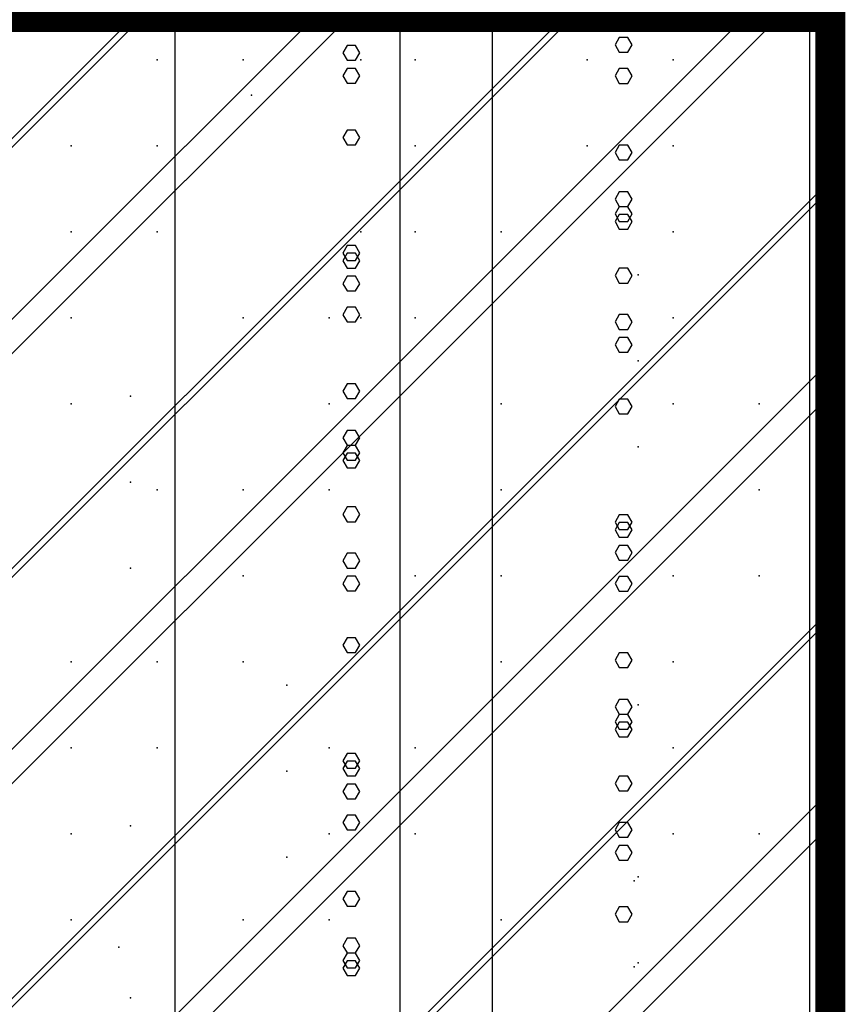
# Model space of a CAD drawing. Extents: x -2 to 113, y -136 to 16.
# Tile 75 of 256: x 51.42 to 54.25, y -99.02 to -95.65. Entities that reach past the tile are written whole.
import ezdxf

# ---------------------------------------------------------------- set-up
doc = ezdxf.new("R2010")
doc.units = 0
doc.header["$MEASUREMENT"] = 0
doc.linetypes.add('SOLID', pattern=[0])
doc.layers.get('0').update_dxf_attribs({"linetype": 'SOLID'})
for name, color, linetype in [('1', 7, 'SOLID'), ('10', 7, 'SOLID'), ('11', 7, 'SOLID'), ('12', 7, 'SOLID'), ('13', 7, 'SOLID'), ('14', 7, 'SOLID'), ('15', 7, 'SOLID'), ('16', 7, 'SOLID'), ('17', 7, 'SOLID'), ('18', 7, 'SOLID'), ('19', 7, 'SOLID'), ('2', 7, 'SOLID'), ('20', 7, 'SOLID'), ('21', 7, 'SOLID'), ('22', 7, 'SOLID'), ('23', 7, 'SOLID'), ('24', 7, 'SOLID'), ('25', 7, 'SOLID'), ('26', 7, 'SOLID'), ('27', 7, 'SOLID'), ('28', 7, 'SOLID'), ('29', 7, 'SOLID'), ('3', 7, 'SOLID'), ('30', 7, 'SOLID'), ('31', 7, 'SOLID'), ('32', 7, 'SOLID'), ('33', 7, 'SOLID'), ('34', 7, 'SOLID'), ('35', 7, 'SOLID'), ('36', 7, 'SOLID'), ('37', 7, 'SOLID'), ('38', 7, 'SOLID'), ('39', 7, 'SOLID'), ('4', 7, 'SOLID'), ('40', 7, 'SOLID'), ('41', 7, 'SOLID'), ('42', 7, 'SOLID'), ('43', 7, 'SOLID'), ('44', 7, 'SOLID'), ('45', 7, 'SOLID'), ('46', 7, 'SOLID'), ('47', 7, 'SOLID'), ('48', 7, 'SOLID'), ('49', 7, 'SOLID'), ('5', 7, 'SOLID'), ('50', 7, 'SOLID'), ('51', 7, 'SOLID'), ('52', 7, 'SOLID'), ('53', 7, 'SOLID'), ('54', 7, 'SOLID'), ('55', 7, 'SOLID'), ('56', 7, 'SOLID'), ('57', 7, 'SOLID'), ('58', 7, 'SOLID'), ('59', 7, 'SOLID'), ('6', 7, 'SOLID'), ('60', 7, 'SOLID'), ('61', 7, 'SOLID'), ('62', 7, 'SOLID'), ('63', 7, 'SOLID'), ('64', 7, 'SOLID'), ('65', 7, 'SOLID'), ('66', 7, 'SOLID'), ('67', 7, 'SOLID'), ('68', 7, 'SOLID'), ('7', 7, 'SOLID'), ('8', 7, 'SOLID'), ('9', 7, 'SOLID')]:
    doc.layers.add(name, color=color, linetype=linetype)

msp = doc.modelspace()

# ---------------------------------------------------------------- linework, layer by layer
at = {"color": 7, "linetype": 'SOLID', "const_width": 0.1029}
msp.add_lwpolyline([(54.1942, -13.1385), (54.1942, -125.6385)], dxfattribs=at)
at = {"layer": '1', "color": 7, "linetype": 'SOLID', "const_width": 0.1029}
msp.add_lwpolyline([(54.1942, -13.1385), (54.1942, -125.6385)], dxfattribs=at)
at = {"layer": '10', "color": 7, "linetype": 'SOLID', "const_width": 0.1029}
msp.add_lwpolyline([(54.1942, -13.1385), (54.1942, -125.6385)], dxfattribs=at)
at = {"layer": '10', "color": 7, "linetype": 'SOLID'}
for points in [[(51.9536, -125.6385), (51.9536, -90.6385)], [(53.0392, -125.6385), (53.0392, -90.6385)], [(54.1248, -125.6385), (54.1248, -90.6385)], [(53.5163, -96.1017), (53.5018, -96.0768), (53.4728, -96.0768), (53.4584, -96.1017), (53.4728, -96.1272), (53.5018, -96.1272), (53.5163, -96.1017)], [(52.5853, -96.9186), (52.5708, -96.8931), (52.5419, -96.8931), (52.5274, -96.9186), (52.5419, -96.9435), (52.5708, -96.9435), (52.5853, -96.9186)], [(53.5163, -97.8386), (53.5018, -97.8137), (53.4728, -97.8137), (53.4584, -97.8386), (53.4728, -97.8641), (53.5018, -97.8641), (53.5163, -97.8386)], [(52.5853, -98.6555), (52.5708, -98.6301), (52.5419, -98.6301), (52.5274, -98.6555), (52.5419, -98.6804), (52.5708, -98.6804), (52.5853, -98.6555)]]:
    msp.add_lwpolyline(points, dxfattribs=at)
at = {"layer": '11', "color": 7, "linetype": 'SOLID', "const_width": 0.1029}
msp.add_lwpolyline([(54.1942, -13.1385), (54.1942, -125.6385)], dxfattribs=at)
at = {"layer": '12', "color": 7, "linetype": 'SOLID', "const_width": 0.1029}
msp.add_lwpolyline([(54.1942, -13.1385), (54.1942, -125.6385)], dxfattribs=at)
at = {"layer": '12', "color": 7, "linetype": 'SOLID'}
for points in [[(51.9536, -125.6385), (51.9536, -74.1385)], [(53.0392, -125.6385), (53.0392, -74.1385)], [(54.1248, -125.6385), (54.1248, -74.1385)], [(52.5853, -96.0509), (52.5708, -96.0254), (52.5419, -96.0254), (52.5274, -96.0509), (52.5419, -96.0758), (52.5708, -96.0758), (52.5853, -96.0509)], [(53.5163, -96.9708), (53.5018, -96.9459), (53.4728, -96.9459), (53.4584, -96.9708), (53.4728, -96.9963), (53.5018, -96.9963), (53.5163, -96.9708)], [(52.5853, -97.7878), (52.5708, -97.7623), (52.5419, -97.7623), (52.5274, -97.7878), (52.5419, -97.8127), (52.5708, -97.8127), (52.5853, -97.7878)], [(53.5163, -98.7078), (53.5018, -98.6829), (53.4728, -98.6829), (53.4584, -98.7078), (53.4728, -98.7332), (53.5018, -98.7332), (53.5163, -98.7078)]]:
    msp.add_lwpolyline(points, dxfattribs=at)
at = {"layer": '13', "color": 7, "linetype": 'SOLID', "const_width": 0.1029}
msp.add_lwpolyline([(54.1942, -13.1385), (54.1942, -125.6385)], dxfattribs=at)
at = {"layer": '14', "color": 7, "linetype": 'SOLID', "const_width": 0.1029}
msp.add_lwpolyline([(54.1942, -13.1385), (54.1942, -125.6385)], dxfattribs=at)
at = {"layer": '14', "color": 7, "linetype": 'SOLID'}
for points in [[(51.9536, -125.6385), (51.9536, -74.1385)], [(53.0392, -125.6385), (53.0392, -74.1385)], [(54.1248, -125.6385), (54.1248, -74.1385)], [(52.5853, -96.0509), (52.5708, -96.0254), (52.5419, -96.0254), (52.5274, -96.0509), (52.5419, -96.0758), (52.5708, -96.0758), (52.5853, -96.0509)], [(53.5163, -96.9708), (53.5018, -96.9459), (53.4728, -96.9459), (53.4584, -96.9708), (53.4728, -96.9963), (53.5018, -96.9963), (53.5163, -96.9708)], [(52.5853, -97.7878), (52.5708, -97.7623), (52.5419, -97.7623), (52.5274, -97.7878), (52.5419, -97.8127), (52.5708, -97.8127), (52.5853, -97.7878)], [(53.5163, -98.7078), (53.5018, -98.6829), (53.4728, -98.6829), (53.4584, -98.7078), (53.4728, -98.7332), (53.5018, -98.7332), (53.5163, -98.7078)]]:
    msp.add_lwpolyline(points, dxfattribs=at)
at = {"layer": '15', "color": 7, "linetype": 'SOLID', "const_width": 0.1029}
msp.add_lwpolyline([(54.1942, -13.1385), (54.1942, -125.6385)], dxfattribs=at)
at = {"layer": '16', "color": 7, "linetype": 'SOLID', "const_width": 0.1029}
msp.add_lwpolyline([(54.1942, -13.1385), (54.1942, -125.6385)], dxfattribs=at)
at = {"layer": '16', "color": 7, "linetype": 'SOLID'}
for points in [[(51.9536, -125.6385), (51.9536, -68.6385)], [(53.0392, -125.6385), (53.0392, -68.6385)], [(54.1248, -125.6385), (54.1248, -68.6385)], [(52.5853, -95.7616), (52.5708, -95.7361), (52.5419, -95.7361), (52.5274, -95.7616), (52.5419, -95.7865), (52.5708, -95.7865), (52.5853, -95.7616)], [(53.5163, -96.6816), (53.5018, -96.6567), (53.4728, -96.6567), (53.4584, -96.6816), (53.4728, -96.7071), (53.5018, -96.7071), (53.5163, -96.6816)], [(52.5853, -97.4985), (52.5708, -97.473), (52.5419, -97.473), (52.5274, -97.4985), (52.5419, -97.5234), (52.5708, -97.5234), (52.5853, -97.4985)], [(53.5163, -98.4185), (53.5018, -98.3936), (53.4728, -98.3936), (53.4584, -98.4185), (53.4728, -98.444), (53.5018, -98.444), (53.5163, -98.4185)]]:
    msp.add_lwpolyline(points, dxfattribs=at)
at = {"layer": '17', "color": 7, "linetype": 'SOLID', "const_width": 0.1029}
msp.add_lwpolyline([(54.1942, -13.1385), (54.1942, -125.6385)], dxfattribs=at)
at = {"layer": '18', "color": 7, "linetype": 'SOLID', "const_width": 0.1029}
msp.add_lwpolyline([(54.1942, -13.1385), (54.1942, -125.6385)], dxfattribs=at)
at = {"layer": '18', "color": 7, "linetype": 'SOLID'}
for points in [[(51.9536, -125.6385), (51.9536, -55.6385)], [(53.0392, -125.6385), (53.0392, -55.6385)], [(54.1248, -125.6385), (54.1248, -55.6385)], [(53.5163, -95.84), (53.5018, -95.8151), (53.4728, -95.8151), (53.4584, -95.84), (53.4728, -95.8655), (53.5018, -95.8655), (53.5163, -95.84)], [(52.5853, -96.6569), (52.5708, -96.6314), (52.5419, -96.6314), (52.5274, -96.6569), (52.5419, -96.6818), (52.5708, -96.6818), (52.5853, -96.6569)], [(53.5163, -97.5769), (53.5018, -97.552), (53.4728, -97.552), (53.4584, -97.5769), (53.4728, -97.6024), (53.5018, -97.6024), (53.5163, -97.5769)], [(52.5853, -98.3938), (52.5708, -98.3684), (52.5419, -98.3684), (52.5274, -98.3938), (52.5419, -98.4187), (52.5708, -98.4187), (52.5853, -98.3938)]]:
    msp.add_lwpolyline(points, dxfattribs=at)
at = {"layer": '19', "color": 7, "linetype": 'SOLID', "const_width": 0.1029}
msp.add_lwpolyline([(54.1942, -13.1385), (54.1942, -125.6385)], dxfattribs=at)
at = {"layer": '2', "color": 7, "linetype": 'SOLID', "const_width": 0.1029}
msp.add_lwpolyline([(54.1942, -13.1385), (54.1942, -125.6385)], dxfattribs=at)
at = {"layer": '2', "color": 7, "linetype": 'SOLID'}
for points in [[(51.9536, -125.6385), (51.9536, -64.1385)], [(53.0392, -125.6385), (53.0392, -64.1385)], [(54.1248, -125.6385), (54.1248, -64.1385)], [(53.5163, -95.6554), (53.5018, -95.6305), (53.4728, -95.6305), (53.4584, -95.6554), (53.4728, -95.6809), (53.5018, -95.6809), (53.5163, -95.6554)], [(52.5853, -96.4723), (52.5708, -96.4469), (52.5419, -96.4469), (52.5274, -96.4723), (52.5419, -96.4972), (52.5708, -96.4972), (52.5853, -96.4723)], [(53.5163, -97.3923), (53.5018, -97.3674), (53.4728, -97.3674), (53.4584, -97.3923), (53.4728, -97.4178), (53.5018, -97.4178), (53.5163, -97.3923)], [(52.5853, -98.2093), (52.5708, -98.1838), (52.5419, -98.1838), (52.5274, -98.2093), (52.5419, -98.2342), (52.5708, -98.2342), (52.5853, -98.2093)]]:
    msp.add_lwpolyline(points, dxfattribs=at)
at = {"layer": '20', "color": 7, "linetype": 'SOLID', "const_width": 0.1029}
msp.add_lwpolyline([(54.1942, -13.1385), (54.1942, -125.6385)], dxfattribs=at)
at = {"layer": '20', "color": 7, "linetype": 'SOLID'}
for points in [[(51.9536, -125.6385), (51.9536, -89.1385)], [(53.0392, -125.6385), (53.0392, -89.1385)], [(54.1248, -125.6385), (54.1248, -89.1385)], [(53.5163, -96.3386), (53.5018, -96.3137), (53.4728, -96.3137), (53.4584, -96.3386), (53.4728, -96.3641), (53.5018, -96.3641), (53.5163, -96.3386)], [(52.5853, -97.1555), (52.5708, -97.1301), (52.5419, -97.1301), (52.5274, -97.1555), (52.5419, -97.1804), (52.5708, -97.1804), (52.5853, -97.1555)], [(53.5163, -98.0755), (53.5018, -98.0506), (53.4728, -98.0506), (53.4584, -98.0755), (53.4728, -98.101), (53.5018, -98.101), (53.5163, -98.0755)], [(52.5853, -98.8924), (52.5708, -98.867), (52.5419, -98.867), (52.5274, -98.8924), (52.5419, -98.9173), (52.5708, -98.9173), (52.5853, -98.8924)]]:
    msp.add_lwpolyline(points, dxfattribs=at)
at = {"layer": '21', "color": 7, "linetype": 'SOLID', "const_width": 0.1029}
msp.add_lwpolyline([(54.1942, -13.1385), (54.1942, -125.6385)], dxfattribs=at)
at = {"layer": '22', "color": 7, "linetype": 'SOLID', "const_width": 0.1029}
msp.add_lwpolyline([(54.1942, -13.1385), (54.1942, -125.6385)], dxfattribs=at)
at = {"layer": '22', "color": 7, "linetype": 'SOLID'}
for points in [[(51.9536, -125.6385), (51.9536, -45.6385)], [(53.0392, -125.6385), (53.0392, -45.6385)], [(54.1248, -125.6385), (54.1248, -45.6385)], [(53.5163, -96.2615), (53.5018, -96.2366), (53.4728, -96.2366), (53.4584, -96.2615), (53.4728, -96.287), (53.5018, -96.287), (53.5163, -96.2615)], [(52.5853, -97.0784), (52.5708, -97.0529), (52.5419, -97.0529), (52.5274, -97.0784), (52.5419, -97.1033), (52.5708, -97.1033), (52.5853, -97.0784)], [(53.5163, -97.9984), (53.5018, -97.9735), (53.4728, -97.9735), (53.4584, -97.9984), (53.4728, -98.0239), (53.5018, -98.0239), (53.5163, -97.9984)], [(52.5853, -98.8153), (52.5708, -98.7899), (52.5419, -98.7899), (52.5274, -98.8153), (52.5419, -98.8402), (52.5708, -98.8402), (52.5853, -98.8153)]]:
    msp.add_lwpolyline(points, dxfattribs=at)
at = {"layer": '23', "color": 7, "linetype": 'SOLID', "const_width": 0.1029}
msp.add_lwpolyline([(54.1942, -13.1385), (54.1942, -125.6385)], dxfattribs=at)
at = {"layer": '24', "color": 7, "linetype": 'SOLID', "const_width": 0.1029}
msp.add_lwpolyline([(54.1942, -13.1385), (54.1942, -125.6385)], dxfattribs=at)
at = {"layer": '24', "color": 7, "linetype": 'SOLID'}
for points in [[(51.9536, -125.6385), (51.9536, -60.6385)], [(53.0392, -125.6385), (53.0392, -60.6385)], [(54.1248, -125.6385), (54.1248, -60.6385)], [(53.5163, -95.6292), (53.5018, -95.6044), (53.4728, -95.6044), (53.4584, -95.6292), (53.4728, -95.6547), (53.5018, -95.6547), (53.5163, -95.6292)], [(52.5853, -96.4462), (52.5708, -96.4207), (52.5419, -96.4207), (52.5274, -96.4462), (52.5419, -96.4711), (52.5708, -96.4711), (52.5853, -96.4462)], [(53.5163, -97.3662), (53.5018, -97.3413), (53.4728, -97.3413), (53.4584, -97.3662), (53.4728, -97.3916), (53.5018, -97.3916), (53.5163, -97.3662)], [(52.5853, -98.1831), (52.5708, -98.1576), (52.5419, -98.1576), (52.5274, -98.1831), (52.5419, -98.208), (52.5708, -98.208), (52.5853, -98.1831)]]:
    msp.add_lwpolyline(points, dxfattribs=at)
at = {"layer": '25', "color": 7, "linetype": 'SOLID', "const_width": 0.1029}
msp.add_lwpolyline([(54.1942, -13.1385), (54.1942, -125.6385)], dxfattribs=at)
at = {"layer": '26', "color": 7, "linetype": 'SOLID', "const_width": 0.1029}
for points in [[(54.1942, -13.1385), (54.1942, -125.6385)], [(49.7825, -95.6385), (54.1942, -95.6385)]]:
    msp.add_lwpolyline(points, dxfattribs=at)
at = {"layer": '27', "color": 7, "linetype": 'SOLID', "const_width": 0.1029}
msp.add_lwpolyline([(54.1942, -13.1385), (54.1942, -125.6385)], dxfattribs=at)
at = {"layer": '27', "color": 7, "linetype": 'SOLID'}
msp.add_lwpolyline([(52.7237, -125.6385), (52.7237, -55.6385)], dxfattribs=at)
at = {"layer": '27', "color": 7}
for p in [(52.1869, -95.7856), (53.6575, -96.0797), (51.8928, -96.3738), (52.7751, -96.6679), (51.5987, -96.962), (53.537, -97.1091), (52.481, -97.2562), (51.8011, -97.5235), (53.9516, -97.5503), (52.1869, -97.8444), (53.0692, -97.8444), (53.6575, -98.4326), (52.3354, -98.5128), (51.5987, -98.7267)]:
    msp.add_point(p, dxfattribs=at)
at = {"layer": '28', "color": 7, "linetype": 'SOLID', "const_width": 0.1029}
msp.add_lwpolyline([(54.1942, -13.1385), (54.1942, -125.6385)], dxfattribs=at)
at = {"layer": '29', "color": 7, "linetype": 'SOLID', "const_width": 0.1029}
for points in [[(54.1942, -13.1385), (54.1942, -125.6385)], [(49.7825, -95.6385), (54.1942, -95.6385)]]:
    msp.add_lwpolyline(points, dxfattribs=at)
at = {"layer": '3', "color": 7, "linetype": 'SOLID', "const_width": 0.1029}
msp.add_lwpolyline([(54.1942, -13.1385), (54.1942, -125.6385)], dxfattribs=at)
at = {"layer": '30', "color": 7, "linetype": 'SOLID', "const_width": 0.1029}
msp.add_lwpolyline([(54.1942, -13.1385), (54.1942, -125.6385)], dxfattribs=at)
at = {"layer": '30', "color": 7, "linetype": 'SOLID'}
for points in [[(51.9536, -125.6385), (51.9536, -85.6385)], [(53.0392, -125.6385), (53.0392, -85.6385)], [(54.1248, -125.6385), (54.1248, -85.6385)], [(49.7825, -98.2856), (54.1942, -93.8738)], [(49.7825, -99.7562), (54.1942, -95.3444)], [(53.5163, -96.3124), (53.5018, -96.2875), (53.4728, -96.2875), (53.4584, -96.3124), (53.4728, -96.3379), (53.5018, -96.3379), (53.5163, -96.3124)], [(49.7825, -101.2267), (54.1942, -96.815)], [(52.5853, -97.1294), (52.5708, -97.1039), (52.5419, -97.1039), (52.5274, -97.1294), (52.5419, -97.1543), (52.5708, -97.1543), (52.5853, -97.1294)], [(53.5163, -98.0493), (53.5018, -98.0245), (53.4728, -98.0245), (53.4584, -98.0493), (53.4728, -98.0748), (53.5018, -98.0748), (53.5163, -98.0493)], [(49.7825, -102.6973), (54.1942, -98.2856)], [(52.5853, -98.8663), (52.5708, -98.8408), (52.5419, -98.8408), (52.5274, -98.8663), (52.5419, -98.8912), (52.5708, -98.8912), (52.5853, -98.8663)]]:
    msp.add_lwpolyline(points, dxfattribs=at)
at = {"layer": '30', "color": 7}
for p in [(52.1869, -95.7856), (53.6575, -96.0797), (51.8928, -96.3738), (52.7751, -96.6679), (51.5987, -96.962), (53.537, -97.1091), (52.481, -97.2562), (51.8011, -97.5235), (53.9516, -97.5503), (52.1869, -97.8444), (53.0692, -97.8444), (53.6575, -98.4326), (52.3354, -98.5128), (51.5987, -98.7267)]:
    msp.add_point(p, dxfattribs=at)
at = {"layer": '31', "color": 7, "linetype": 'SOLID', "const_width": 0.1029}
msp.add_lwpolyline([(54.1942, -13.1385), (54.1942, -125.6385)], dxfattribs=at)
at = {"layer": '31', "color": 7, "linetype": 'SOLID'}
for points in [[(49.7825, -97.6973), (54.1942, -93.2856)], [(49.7825, -99.1679), (54.1942, -94.7562)], [(49.7825, -100.6385), (54.1942, -96.2267)], [(49.7825, -102.1091), (54.1942, -97.6973)]]:
    msp.add_lwpolyline(points, dxfattribs=at)
at = {"layer": '31', "color": 7}
for p in [(51.8928, -95.7856), (52.7751, -96.0797), (51.5987, -96.3738), (53.537, -96.5209), (52.481, -96.6679), (51.8011, -96.9353), (53.9516, -96.962), (52.1869, -97.2562), (53.0692, -97.2562), (53.6575, -97.8444), (52.3354, -97.9246), (51.5987, -98.1385), (52.481, -98.4326), (53.5236, -98.5931), (51.761, -98.8203)]:
    msp.add_point(p, dxfattribs=at)
at = {"layer": '32', "color": 7, "linetype": 'SOLID', "const_width": 0.1029}
msp.add_lwpolyline([(54.1942, -13.1385), (54.1942, -125.6385)], dxfattribs=at)
at = {"layer": '32', "color": 7, "linetype": 'SOLID'}
for points in [[(49.7825, -97.6973), (54.1942, -93.2856)], [(49.7825, -99.1679), (54.1942, -94.7562)], [(49.7825, -100.6385), (54.1942, -96.2267)], [(49.7825, -102.1091), (54.1942, -97.6973)]]:
    msp.add_lwpolyline(points, dxfattribs=at)
at = {"layer": '32', "color": 7}
for p in [(51.8928, -95.7856), (52.7751, -96.0797), (51.5987, -96.3738), (53.537, -96.5209), (52.481, -96.6679), (51.8011, -96.9353), (53.9516, -96.962), (52.1869, -97.2562), (53.0692, -97.2562), (53.6575, -97.8444), (52.3354, -97.9246), (51.5987, -98.1385), (52.481, -98.4326), (53.5236, -98.5931), (51.761, -98.8203)]:
    msp.add_point(p, dxfattribs=at)
at = {"layer": '33', "color": 7, "linetype": 'SOLID', "const_width": 0.1029}
msp.add_lwpolyline([(54.1942, -13.1385), (54.1942, -125.6385)], dxfattribs=at)
at = {"layer": '33', "color": 7, "linetype": 'SOLID'}
for points in [[(49.7825, -97.6973), (54.1942, -93.2856)], [(49.7825, -99.1679), (54.1942, -94.7562)], [(49.7825, -100.6385), (54.1942, -96.2267)], [(49.7825, -102.1091), (54.1942, -97.6973)]]:
    msp.add_lwpolyline(points, dxfattribs=at)
at = {"layer": '33', "color": 7}
for p in [(51.8928, -95.7856), (52.7751, -96.0797), (51.5987, -96.3738), (53.537, -96.5209), (52.481, -96.6679), (51.8011, -96.9353), (53.9516, -96.962), (52.1869, -97.2562), (53.0692, -97.2562), (53.6575, -97.8444), (52.3354, -97.9246), (51.5987, -98.1385), (52.481, -98.4326), (53.5236, -98.5931), (51.761, -98.8203)]:
    msp.add_point(p, dxfattribs=at)
at = {"layer": '34', "color": 7, "linetype": 'SOLID', "const_width": 0.1029}
msp.add_lwpolyline([(54.1942, -13.1385), (54.1942, -125.6385)], dxfattribs=at)
at = {"layer": '34', "color": 7, "linetype": 'SOLID'}
for points in [[(49.7825, -97.6973), (54.1942, -93.2856)], [(49.7825, -99.1679), (54.1942, -94.7562)], [(49.7825, -100.6385), (54.1942, -96.2267)], [(49.7825, -102.1091), (54.1942, -97.6973)]]:
    msp.add_lwpolyline(points, dxfattribs=at)
at = {"layer": '34', "color": 7}
for p in [(51.8928, -95.7856), (52.7751, -96.0797), (51.5987, -96.3738), (53.537, -96.5209), (52.481, -96.6679), (51.8011, -96.9353), (53.9516, -96.962), (52.1869, -97.2562), (53.0692, -97.2562), (53.6575, -97.8444), (52.3354, -97.9246), (51.5987, -98.1385), (52.481, -98.4326), (53.5236, -98.5931), (51.761, -98.8203)]:
    msp.add_point(p, dxfattribs=at)
at = {"layer": '35', "color": 7, "linetype": 'SOLID', "const_width": 0.1029}
msp.add_lwpolyline([(54.1942, -13.1385), (54.1942, -125.6385)], dxfattribs=at)
at = {"layer": '35', "color": 7, "linetype": 'SOLID'}
for points in [[(49.7825, -97.6973), (54.1942, -93.2856)], [(49.7825, -99.1679), (54.1942, -94.7562)], [(49.7825, -100.6385), (54.1942, -96.2267)], [(49.7825, -102.1091), (54.1942, -97.6973)]]:
    msp.add_lwpolyline(points, dxfattribs=at)
at = {"layer": '35', "color": 7}
for p in [(51.8928, -95.7856), (52.7751, -96.0797), (51.5987, -96.3738), (53.537, -96.5209), (52.481, -96.6679), (51.8011, -96.9353), (53.9516, -96.962), (52.1869, -97.2562), (53.0692, -97.2562), (53.6575, -97.8444), (52.3354, -97.9246), (51.5987, -98.1385), (52.481, -98.4326), (53.5236, -98.5931), (51.761, -98.8203)]:
    msp.add_point(p, dxfattribs=at)
at = {"layer": '36', "color": 7, "linetype": 'SOLID', "const_width": 0.1029}
msp.add_lwpolyline([(54.1942, -13.1385), (54.1942, -125.6385)], dxfattribs=at)
at = {"layer": '36', "color": 7, "linetype": 'SOLID'}
for points in [[(49.7825, -97.6973), (54.1942, -93.2856)], [(49.7825, -99.1679), (54.1942, -94.7562)], [(49.7825, -100.6385), (54.1942, -96.2267)], [(49.7825, -102.1091), (54.1942, -97.6973)]]:
    msp.add_lwpolyline(points, dxfattribs=at)
at = {"layer": '36', "color": 7}
for p in [(51.8928, -95.7856), (52.7751, -96.0797), (51.5987, -96.3738), (53.537, -96.5209), (52.481, -96.6679), (51.8011, -96.9353), (53.9516, -96.962), (52.1869, -97.2562), (53.0692, -97.2562), (53.6575, -97.8444), (52.3354, -97.9246), (51.5987, -98.1385), (52.481, -98.4326), (53.5236, -98.5931), (51.761, -98.8203)]:
    msp.add_point(p, dxfattribs=at)
at = {"layer": '37', "color": 7, "linetype": 'SOLID', "const_width": 0.1029}
msp.add_lwpolyline([(54.1942, -13.1385), (54.1942, -125.6385)], dxfattribs=at)
at = {"layer": '37', "color": 7, "linetype": 'SOLID'}
for points in [[(49.7825, -97.6973), (54.1942, -93.2856)], [(49.7825, -99.1679), (54.1942, -94.7562)], [(49.7825, -100.6385), (54.1942, -96.2267)], [(49.7825, -102.1091), (54.1942, -97.6973)]]:
    msp.add_lwpolyline(points, dxfattribs=at)
at = {"layer": '37', "color": 7}
for p in [(51.8928, -95.7856), (52.7751, -96.0797), (51.5987, -96.3738), (53.537, -96.5209), (52.481, -96.6679), (51.8011, -96.9353), (53.9516, -96.962), (52.1869, -97.2562), (53.0692, -97.2562), (53.6575, -97.8444), (52.3354, -97.9246), (51.5987, -98.1385), (52.481, -98.4326), (53.5236, -98.5931), (51.761, -98.8203)]:
    msp.add_point(p, dxfattribs=at)
at = {"layer": '38', "color": 7, "linetype": 'SOLID', "const_width": 0.1029}
msp.add_lwpolyline([(54.1942, -13.1385), (54.1942, -125.6385)], dxfattribs=at)
at = {"layer": '39', "color": 7, "linetype": 'SOLID', "const_width": 0.1029}
msp.add_lwpolyline([(54.1942, -13.1385), (54.1942, -125.6385)], dxfattribs=at)
at = {"layer": '39', "color": 7, "linetype": 'SOLID'}
msp.add_lwpolyline([(52.7237, -125.6385), (52.7237, -50.6385)], dxfattribs=at)
at = {"layer": '39', "color": 7}
for p in [(52.5891, -95.7856), (53.6575, -95.7856), (51.5987, -96.0797), (53.0692, -96.3738), (52.1869, -96.6679), (53.6575, -96.962), (51.8928, -97.2562), (52.7751, -97.5503), (51.5987, -97.8444), (53.537, -97.9915), (52.481, -98.1385), (51.8011, -98.4059), (53.9516, -98.4326), (52.1869, -98.7267), (53.0692, -98.7267)]:
    msp.add_point(p, dxfattribs=at)
at = {"layer": '4', "color": 7, "linetype": 'SOLID', "const_width": 0.1029}
msp.add_lwpolyline([(54.1942, -13.1385), (54.1942, -125.6385)], dxfattribs=at)
at = {"layer": '4', "color": 7, "linetype": 'SOLID'}
for points in [[(51.9536, -125.6385), (51.9536, -79.1385)], [(53.0392, -125.6385), (53.0392, -79.1385)], [(54.1248, -125.6385), (54.1248, -79.1385)], [(52.5853, -95.8401), (52.5708, -95.8146), (52.5419, -95.8146), (52.5274, -95.8401), (52.5419, -95.865), (52.5708, -95.865), (52.5853, -95.8401)], [(53.5163, -96.7601), (53.5018, -96.7352), (53.4728, -96.7352), (53.4584, -96.7601), (53.4728, -96.7856), (53.5018, -96.7856), (53.5163, -96.7601)], [(52.5853, -97.577), (52.5708, -97.5515), (52.5419, -97.5515), (52.5274, -97.577), (52.5419, -97.6019), (52.5708, -97.6019), (52.5853, -97.577)], [(53.5163, -98.497), (53.5018, -98.4721), (53.4728, -98.4721), (53.4584, -98.497), (53.4728, -98.5225), (53.5018, -98.5225), (53.5163, -98.497)]]:
    msp.add_lwpolyline(points, dxfattribs=at)
at = {"layer": '40', "color": 7, "linetype": 'SOLID', "const_width": 0.1029}
msp.add_lwpolyline([(54.1942, -13.1385), (54.1942, -125.6385)], dxfattribs=at)
at = {"layer": '41', "color": 7, "linetype": 'SOLID', "const_width": 0.1029}
msp.add_lwpolyline([(54.1942, -13.1385), (54.1942, -125.6385)], dxfattribs=at)
at = {"layer": '41', "color": 7, "linetype": 'SOLID'}
msp.add_lwpolyline([(52.7237, -125.6385), (52.7237, -45.6385)], dxfattribs=at)
at = {"layer": '41', "color": 7}
for p in [(52.7751, -95.7856), (52.2151, -95.9059), (53.3634, -96.0797), (51.8928, -96.3738), (52.5891, -96.6679), (53.6575, -96.6679), (51.5987, -96.962), (53.0692, -97.2562), (52.1869, -97.5503), (53.6575, -97.8444), (51.8928, -98.1385), (52.7751, -98.4326), (51.5987, -98.7267), (53.537, -98.8738)]:
    msp.add_point(p, dxfattribs=at)
at = {"layer": '42', "color": 7, "linetype": 'SOLID', "const_width": 0.1029}
msp.add_lwpolyline([(54.1942, -13.1385), (54.1942, -125.6385)], dxfattribs=at)
at = {"layer": '43', "color": 7, "linetype": 'SOLID', "const_width": 0.1029}
msp.add_lwpolyline([(54.1942, -13.1385), (54.1942, -125.6385)], dxfattribs=at)
at = {"layer": '43', "color": 7, "linetype": 'SOLID'}
for points in [[(51.9536, -125.6385), (51.9536, -60.6385)], [(53.0392, -125.6385), (53.0392, -60.6385)], [(54.1248, -125.6385), (54.1248, -60.6385)], [(53.5163, -95.6292), (53.5018, -95.6044), (53.4728, -95.6044), (53.4584, -95.6292), (53.4728, -95.6547), (53.5018, -95.6547), (53.5163, -95.6292)], [(52.5853, -96.4462), (52.5708, -96.4207), (52.5419, -96.4207), (52.5274, -96.4462), (52.5419, -96.4711), (52.5708, -96.4711), (52.5853, -96.4462)], [(53.5163, -97.3662), (53.5018, -97.3413), (53.4728, -97.3413), (53.4584, -97.3662), (53.4728, -97.3916), (53.5018, -97.3916), (53.5163, -97.3662)], [(52.5853, -98.1831), (52.5708, -98.1576), (52.5419, -98.1576), (52.5274, -98.1831), (52.5419, -98.208), (52.5708, -98.208), (52.5853, -98.1831)]]:
    msp.add_lwpolyline(points, dxfattribs=at)
at = {"layer": '44', "color": 7, "linetype": 'SOLID', "const_width": 0.1029}
msp.add_lwpolyline([(54.1942, -13.1385), (54.1942, -125.6385)], dxfattribs=at)
at = {"layer": '45', "color": 7, "linetype": 'SOLID', "const_width": 0.1029}
msp.add_lwpolyline([(54.1942, -13.1385), (54.1942, -125.6385)], dxfattribs=at)
at = {"layer": '46', "color": 7, "linetype": 'SOLID', "const_width": 0.1029}
msp.add_lwpolyline([(54.1942, -13.1385), (54.1942, -125.6385)], dxfattribs=at)
at = {"layer": '47', "color": 7, "linetype": 'SOLID', "const_width": 0.1029}
msp.add_lwpolyline([(54.1942, -13.1385), (54.1942, -125.6385)], dxfattribs=at)
at = {"layer": '48', "color": 7, "linetype": 'SOLID', "const_width": 0.1029}
msp.add_lwpolyline([(54.1942, -13.1385), (54.1942, -125.6385)], dxfattribs=at)
at = {"layer": '49', "color": 7, "linetype": 'SOLID', "const_width": 0.1029}
msp.add_lwpolyline([(54.1942, -13.1385), (54.1942, -125.6385)], dxfattribs=at)
at = {"layer": '5', "color": 7, "linetype": 'SOLID', "const_width": 0.1029}
msp.add_lwpolyline([(54.1942, -13.1385), (54.1942, -125.6385)], dxfattribs=at)
at = {"layer": '50', "color": 7, "linetype": 'SOLID', "const_width": 0.1029}
msp.add_lwpolyline([(54.1942, -13.1385), (54.1942, -125.6385)], dxfattribs=at)
at = {"layer": '50', "color": 7, "linetype": 'SOLID'}
for points in [[(52.7237, -125.6385), (52.7237, -74.1385)], [(49.7825, -97.6679), (54.1942, -93.2562)], [(49.7825, -98.4032), (54.1942, -93.9915)], [(49.7825, -99.1385), (54.1942, -94.7267)], [(49.7825, -99.8738), (54.1942, -95.462)], [(49.7825, -100.6091), (54.1942, -96.1973)], [(49.7825, -101.3444), (54.1942, -96.9326)], [(49.7825, -102.0797), (54.1942, -97.6679)], [(49.7825, -102.815), (54.1942, -98.4032)]]:
    msp.add_lwpolyline(points, dxfattribs=at)
at = {"layer": '51', "color": 7, "linetype": 'SOLID', "const_width": 0.1029}
msp.add_lwpolyline([(54.1942, -13.1385), (54.1942, -125.6385)], dxfattribs=at)
at = {"layer": '52', "color": 7, "linetype": 'SOLID', "const_width": 0.1029}
msp.add_lwpolyline([(54.1942, -13.1385), (54.1942, -125.6385)], dxfattribs=at)
at = {"layer": '52', "color": 7, "linetype": 'SOLID'}
msp.add_lwpolyline([(52.7237, -125.6384), (52.7237, -110.6385), (52.7237, -80.6385)], dxfattribs=at)
at = {"layer": '52', "color": 7}
for p in [(53.3634, -95.7856), (51.8928, -96.0797), (52.5891, -96.3738), (53.6575, -96.3738), (51.5987, -96.6679), (53.0692, -96.962), (52.1869, -97.2562), (53.6575, -97.5503), (51.8928, -97.8444), (52.7751, -98.1385), (51.5987, -98.4326), (53.537, -98.5797), (52.481, -98.7267), (51.8011, -98.9941)]:
    msp.add_point(p, dxfattribs=at)
at = {"layer": '53', "color": 7, "linetype": 'SOLID', "const_width": 0.1029}
msp.add_lwpolyline([(54.1942, -13.1385), (54.1942, -125.6385)], dxfattribs=at)
at = {"layer": '54', "color": 7, "linetype": 'SOLID', "const_width": 0.1029}
msp.add_lwpolyline([(54.1942, -13.1385), (54.1942, -125.6385)], dxfattribs=at)
at = {"layer": '54', "color": 7, "linetype": 'SOLID'}
for points in [[(51.9536, -125.6385), (51.9536, -74.6385)], [(53.0392, -125.6385), (53.0392, -74.6385)], [(54.1248, -125.6385), (54.1248, -74.6385)], [(53.5163, -95.7339), (53.5018, -95.709), (53.4728, -95.709), (53.4584, -95.7339), (53.4728, -95.7594), (53.5018, -95.7594), (53.5163, -95.7339)], [(52.5853, -96.5509), (52.5708, -96.5254), (52.5419, -96.5254), (52.5274, -96.5509), (52.5419, -96.5758), (52.5708, -96.5758), (52.5853, -96.5509)], [(53.5163, -97.4708), (53.5018, -97.4459), (53.4728, -97.4459), (53.4584, -97.4708), (53.4728, -97.4963), (53.5018, -97.4963), (53.5163, -97.4708)], [(52.5853, -98.2878), (52.5708, -98.2623), (52.5419, -98.2623), (52.5274, -98.2878), (52.5419, -98.3127), (52.5708, -98.3127), (52.5853, -98.2878)]]:
    msp.add_lwpolyline(points, dxfattribs=at)
at = {"layer": '55', "color": 7, "linetype": 'SOLID', "const_width": 0.1029}
msp.add_lwpolyline([(54.1942, -13.1385), (54.1942, -125.6385)], dxfattribs=at)
at = {"layer": '56', "color": 7, "linetype": 'SOLID', "const_width": 0.1029}
msp.add_lwpolyline([(54.1942, -13.1385), (54.1942, -125.6385)], dxfattribs=at)
at = {"layer": '57', "color": 7, "linetype": 'SOLID', "const_width": 0.1029}
msp.add_lwpolyline([(54.1942, -13.1385), (54.1942, -125.6385)], dxfattribs=at)
at = {"layer": '57', "color": 7, "linetype": 'SOLID'}
for points in [[(51.9536, -125.6385), (51.9536, -80.6385)], [(53.0392, -125.6385), (53.0392, -80.6385)], [(54.1248, -125.6385), (54.1248, -80.6385)], [(53.5163, -96.5232), (53.5018, -96.4983), (53.4728, -96.4983), (53.4584, -96.5232), (53.4728, -96.5487), (53.5018, -96.5487), (53.5163, -96.5232)], [(52.5853, -97.3401), (52.5708, -97.3146), (52.5419, -97.3146), (52.5274, -97.3401), (52.5419, -97.365), (52.5708, -97.365), (52.5853, -97.3401)], [(53.5163, -98.2601), (53.5018, -98.2352), (53.4728, -98.2352), (53.4584, -98.2601), (53.4728, -98.2856), (53.5018, -98.2856), (53.5163, -98.2601)]]:
    msp.add_lwpolyline(points, dxfattribs=at)
at = {"layer": '58', "color": 7, "linetype": 'SOLID', "const_width": 0.1029}
msp.add_lwpolyline([(54.1942, -13.1385), (54.1942, -125.6385)], dxfattribs=at)
at = {"layer": '59', "color": 7, "linetype": 'SOLID', "const_width": 0.1029}
msp.add_lwpolyline([(54.1942, -13.1385), (54.1942, -125.6385)], dxfattribs=at)
at = {"layer": '59', "color": 7, "linetype": 'SOLID'}
for points in [[(51.9536, -125.6385), (51.9536, -85.6385)], [(53.0392, -125.6385), (53.0392, -85.6385)], [(54.1248, -125.6385), (54.1248, -85.6385)], [(53.5163, -96.3124), (53.5018, -96.2875), (53.4728, -96.2875), (53.4584, -96.3124), (53.4728, -96.3379), (53.5018, -96.3379), (53.5163, -96.3124)], [(52.5853, -97.1294), (52.5708, -97.1039), (52.5419, -97.1039), (52.5274, -97.1294), (52.5419, -97.1543), (52.5708, -97.1543), (52.5853, -97.1294)], [(53.5163, -98.0493), (53.5018, -98.0245), (53.4728, -98.0245), (53.4584, -98.0493), (53.4728, -98.0748), (53.5018, -98.0748), (53.5163, -98.0493)], [(52.5853, -98.8663), (52.5708, -98.8408), (52.5419, -98.8408), (52.5274, -98.8663), (52.5419, -98.8912), (52.5708, -98.8912), (52.5853, -98.8663)]]:
    msp.add_lwpolyline(points, dxfattribs=at)
at = {"layer": '6', "color": 7, "linetype": 'SOLID', "const_width": 0.1029}
msp.add_lwpolyline([(54.1942, -13.1385), (54.1942, -125.6385)], dxfattribs=at)
at = {"layer": '6', "color": 7, "linetype": 'SOLID'}
msp.add_lwpolyline([(52.7237, -125.6384), (52.7237, -113.9718), (52.7237, -90.6385)], dxfattribs=at)
at = {"layer": '6', "color": 7}
for p in [(53.6575, -95.7856), (51.8928, -96.0797), (52.7751, -96.3738), (51.5987, -96.6679), (53.537, -96.815), (52.481, -96.962), (51.8011, -97.2294), (53.9516, -97.2562), (52.1869, -97.5503), (53.0692, -97.5503), (53.6575, -98.1385), (52.3354, -98.2187), (51.5987, -98.4326), (52.481, -98.7267), (53.5236, -98.8872)]:
    msp.add_point(p, dxfattribs=at)
at = {"layer": '60', "color": 7, "linetype": 'SOLID', "const_width": 0.1029}
msp.add_lwpolyline([(54.1942, -13.1385), (54.1942, -125.6385)], dxfattribs=at)
at = {"layer": '61', "color": 7, "linetype": 'SOLID', "const_width": 0.1029}
msp.add_lwpolyline([(54.1942, -13.1385), (54.1942, -125.6385)], dxfattribs=at)
at = {"layer": '61', "color": 7, "linetype": 'SOLID'}
for points in [[(51.9536, -125.6385), (51.9536, -85.6385)], [(53.0392, -125.6385), (53.0392, -85.6385)], [(54.1248, -125.6385), (54.1248, -85.6385)], [(53.5163, -96.3124), (53.5018, -96.2875), (53.4728, -96.2875), (53.4584, -96.3124), (53.4728, -96.3379), (53.5018, -96.3379), (53.5163, -96.3124)], [(52.5853, -97.1294), (52.5708, -97.1039), (52.5419, -97.1039), (52.5274, -97.1294), (52.5419, -97.1543), (52.5708, -97.1543), (52.5853, -97.1294)], [(53.5163, -98.0493), (53.5018, -98.0245), (53.4728, -98.0245), (53.4584, -98.0493), (53.4728, -98.0748), (53.5018, -98.0748), (53.5163, -98.0493)], [(52.5853, -98.8663), (52.5708, -98.8408), (52.5419, -98.8408), (52.5274, -98.8663), (52.5419, -98.8912), (52.5708, -98.8912), (52.5853, -98.8663)]]:
    msp.add_lwpolyline(points, dxfattribs=at)
at = {"layer": '62', "color": 7, "linetype": 'SOLID', "const_width": 0.1029}
msp.add_lwpolyline([(54.1942, -13.1385), (54.1942, -125.6385)], dxfattribs=at)
at = {"layer": '63', "color": 7, "linetype": 'SOLID', "const_width": 0.1029}
msp.add_lwpolyline([(54.1942, -13.1385), (54.1942, -125.6385)], dxfattribs=at)
at = {"layer": '63', "color": 7, "linetype": 'SOLID'}
for points in [[(51.9536, -125.6385), (51.9536, -85.6385)], [(53.0392, -125.6385), (53.0392, -85.6385)], [(54.1248, -125.6385), (54.1248, -85.6385)], [(53.5163, -96.3124), (53.5018, -96.2875), (53.4728, -96.2875), (53.4584, -96.3124), (53.4728, -96.3379), (53.5018, -96.3379), (53.5163, -96.3124)], [(52.5853, -97.1294), (52.5708, -97.1039), (52.5419, -97.1039), (52.5274, -97.1294), (52.5419, -97.1543), (52.5708, -97.1543), (52.5853, -97.1294)], [(53.5163, -98.0493), (53.5018, -98.0245), (53.4728, -98.0245), (53.4584, -98.0493), (53.4728, -98.0748), (53.5018, -98.0748), (53.5163, -98.0493)], [(52.5853, -98.8663), (52.5708, -98.8408), (52.5419, -98.8408), (52.5274, -98.8663), (52.5419, -98.8912), (52.5708, -98.8912), (52.5853, -98.8663)]]:
    msp.add_lwpolyline(points, dxfattribs=at)
at = {"layer": '64', "color": 7, "linetype": 'SOLID', "const_width": 0.1029}
msp.add_lwpolyline([(54.1942, -13.1385), (54.1942, -125.6385)], dxfattribs=at)
at = {"layer": '65', "color": 7, "linetype": 'SOLID', "const_width": 0.1029}
msp.add_lwpolyline([(54.1942, -13.1385), (54.1942, -125.6385)], dxfattribs=at)
at = {"layer": '65', "color": 7, "linetype": 'SOLID'}
for points in [[(51.9536, -125.6385), (51.9536, -79.1385)], [(53.0392, -125.6385), (53.0392, -79.1385)], [(54.1248, -125.6385), (54.1248, -79.1385)], [(52.5853, -95.8401), (52.5708, -95.8146), (52.5419, -95.8146), (52.5274, -95.8401), (52.5419, -95.865), (52.5708, -95.865), (52.5853, -95.8401)], [(53.5163, -96.7601), (53.5018, -96.7352), (53.4728, -96.7352), (53.4584, -96.7601), (53.4728, -96.7856), (53.5018, -96.7856), (53.5163, -96.7601)], [(52.5853, -97.577), (52.5708, -97.5515), (52.5419, -97.5515), (52.5274, -97.577), (52.5419, -97.6019), (52.5708, -97.6019), (52.5853, -97.577)], [(53.5163, -98.497), (53.5018, -98.4721), (53.4728, -98.4721), (53.4584, -98.497), (53.4728, -98.5225), (53.5018, -98.5225), (53.5163, -98.497)]]:
    msp.add_lwpolyline(points, dxfattribs=at)
at = {"layer": '66', "color": 7, "linetype": 'SOLID', "const_width": 0.1029}
msp.add_lwpolyline([(54.1942, -13.1385), (54.1942, -125.6385)], dxfattribs=at)
at = {"layer": '67', "color": 7, "linetype": 'SOLID', "const_width": 0.1029}
msp.add_lwpolyline([(54.1942, -13.1385), (54.1942, -125.6385)], dxfattribs=at)
at = {"layer": '67', "color": 7, "linetype": 'SOLID'}
for points in [[(51.9536, -125.6385), (51.9536, -79.1385)], [(53.0392, -125.6385), (53.0392, -79.1385)], [(54.1248, -125.6385), (54.1248, -79.1385)], [(52.5853, -95.8401), (52.5708, -95.8146), (52.5419, -95.8146), (52.5274, -95.8401), (52.5419, -95.865), (52.5708, -95.865), (52.5853, -95.8401)], [(53.5163, -96.7601), (53.5018, -96.7352), (53.4728, -96.7352), (53.4584, -96.7601), (53.4728, -96.7856), (53.5018, -96.7856), (53.5163, -96.7601)], [(52.5853, -97.577), (52.5708, -97.5515), (52.5419, -97.5515), (52.5274, -97.577), (52.5419, -97.6019), (52.5708, -97.6019), (52.5853, -97.577)], [(53.5163, -98.497), (53.5018, -98.4721), (53.4728, -98.4721), (53.4584, -98.497), (53.4728, -98.5225), (53.5018, -98.5225), (53.5163, -98.497)]]:
    msp.add_lwpolyline(points, dxfattribs=at)
at = {"layer": '68', "color": 7, "linetype": 'SOLID', "const_width": 0.1029}
msp.add_lwpolyline([(54.1942, -13.1385), (54.1942, -125.6385)], dxfattribs=at)
at = {"layer": '7', "color": 7, "linetype": 'SOLID', "const_width": 0.1029}
msp.add_lwpolyline([(54.1942, -13.1385), (54.1942, -125.6385)], dxfattribs=at)
at = {"layer": '8', "color": 7, "linetype": 'SOLID', "const_width": 0.1029}
msp.add_lwpolyline([(54.1942, -13.1385), (54.1942, -125.6385)], dxfattribs=at)
at = {"layer": '8', "color": 7, "linetype": 'SOLID'}
for points in [[(51.9536, -125.6385), (51.9536, -85.6385)], [(53.0392, -125.6385), (53.0392, -85.6385)], [(54.1248, -125.6385), (54.1248, -85.6385)], [(53.5163, -96.3124), (53.5018, -96.2875), (53.4728, -96.2875), (53.4584, -96.3124), (53.4728, -96.3379), (53.5018, -96.3379), (53.5163, -96.3124)], [(52.5853, -97.1294), (52.5708, -97.1039), (52.5419, -97.1039), (52.5274, -97.1294), (52.5419, -97.1543), (52.5708, -97.1543), (52.5853, -97.1294)], [(53.5163, -98.0493), (53.5018, -98.0245), (53.4728, -98.0245), (53.4584, -98.0493), (53.4728, -98.0748), (53.5018, -98.0748), (53.5163, -98.0493)], [(52.5853, -98.8663), (52.5708, -98.8408), (52.5419, -98.8408), (52.5274, -98.8663), (52.5419, -98.8912), (52.5708, -98.8912), (52.5853, -98.8663)]]:
    msp.add_lwpolyline(points, dxfattribs=at)
at = {"layer": '9', "color": 7, "linetype": 'SOLID', "const_width": 0.1029}
msp.add_lwpolyline([(54.1942, -13.1385), (54.1942, -125.6385)], dxfattribs=at)

doc.saveas('drawing.dxf')
